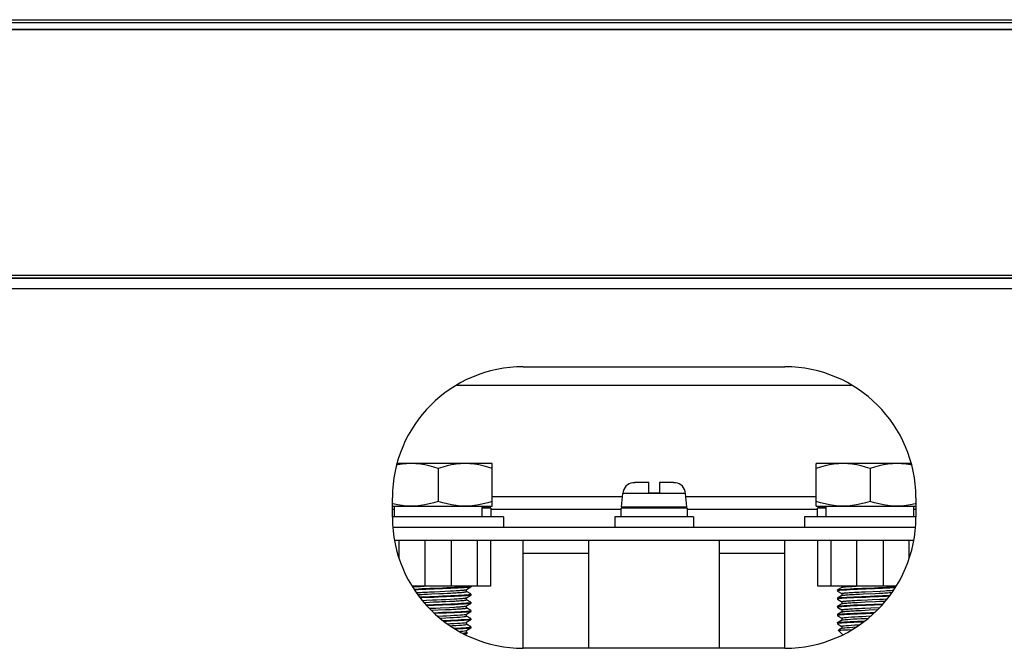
# Model space of a CAD drawing. Extents: x -4139 to -1089, y -1564 to 1941.
# Tile 140 of 160: x -3181 to -3031, y 1829 to 1925. Entities that reach past the tile are written whole.
import ezdxf

# ---------------------------------------------------------------- set-up
doc = ezdxf.new("R2010")
doc.units = 0
doc.header["$LTSCALE"] = 23.1
for name, color, linetype in [('BUS_BAR_CE5M_V_A_2_1_1_AM_', 7, 'CONTINUOUS'), ('BUS_BAR_CE5M_V_A_2_2_1_AM_', 7, 'CONTINUOUS'), ('BUS_BAR_CE5M_V_A_2_3_1_AM_', 7, 'CONTINUOUS'), ('E_INSULATOR_DJY-02C_2_1_AM', 7, 'CONTINUOUS'), ('HOLDER_SE5M_PCB_A_5_1_1_AM', 7, 'CONTINUOUS'), ('LDZHJ_SZCYZT_M6X14_3_1_AM_', 7, 'CONTINUOUS'), ('LSZHJ_SZCLJT_M10X20_1_1_AM', 7, 'CONTINUOUS'), ('SE5M_BOTTOM_A_3_1_1_AM_0', 7, 'CONTINUOUS'), ('SE5M_BOTTOM_COVER_A_4_1_1_', 7, 'CONTINUOUS'), ('SE5M_BOTTOM_COVER_A_4_3_1_', 7, 'CONTINUOUS')]:
    doc.layers.add(name, color=color, linetype=linetype)

msp = doc.modelspace()

# ---------------------------------------------------------------- linework, layer by layer
at = {"layer": 'BUS_BAR_CE5M_V_A_2_1_1_AM_', "color": 7}
for p, q in [((-3124.33, 1847.91), (-3044.45, 1847.91)), ((-3124.08, 1845.91), (-3044.7, 1845.91))]:
    msp.add_line(p, q, dxfattribs=at)
at = {"layer": 'BUS_BAR_CE5M_V_A_2_1_1_AM_', "color": 2}
for p, q in [((-3094.39, 1843.91), (-3104.39, 1843.91)), ((-3064.39, 1843.91), (-3074.39, 1843.91))]:
    msp.add_line(p, q, dxfattribs=at)
at = {"layer": 'BUS_BAR_CE5M_V_A_2_2_1_AM_', "color": 2}
for p, q in [((-3123.39, 1845.91), (-3123.39, 1843.18)), ((-3119.39, 1838.91), (-3119.39, 1845.91)), ((-3115.39, 1845.91), (-3115.39, 1838.91)), ((-3111.39, 1838.91), (-3111.39, 1845.91))]:
    msp.add_line(p, q, dxfattribs=at)
at = {"layer": 'BUS_BAR_CE5M_V_A_2_2_1_AM_', "color": 7}
for p, q in [((-3109.39, 1845.91), (-3109.39, 1838.91)), ((-3109.39, 1838.91), (-3121.41, 1838.91))]:
    msp.add_line(p, q, dxfattribs=at)
at = {"layer": 'BUS_BAR_CE5M_V_A_2_3_1_AM_', "color": 7}
for p, q in [((-3059.39, 1838.91), (-3059.39, 1845.91)), ((-3047.37, 1838.91), (-3059.39, 1838.91))]:
    msp.add_line(p, q, dxfattribs=at)
at = {"layer": 'BUS_BAR_CE5M_V_A_2_3_1_AM_', "color": 2}
for p, q in [((-3057.39, 1845.91), (-3057.39, 1838.91)), ((-3053.39, 1838.91), (-3053.39, 1845.91)), ((-3049.39, 1845.91), (-3049.39, 1838.91)), ((-3045.39, 1843.18), (-3045.39, 1845.91))]:
    msp.add_line(p, q, dxfattribs=at)
at = {"layer": 'E_INSULATOR_DJY-02C_2_1_AM', "color": 7}
for p, q in [((-3104.39, 1829.41), (-3104.39, 1845.91)), ((-3094.39, 1829.41), (-3094.39, 1845.91)), ((-3074.39, 1829.41), (-3074.39, 1845.91)), ((-3064.39, 1829.41), (-3064.39, 1845.91))]:
    msp.add_line(p, q, dxfattribs=at)
at = {"layer": 'HOLDER_SE5M_PCB_A_5_1_1_AM', "color": 7}
for p, q in [((-3114.59, 1869.61), (-3054.19, 1869.61)), ((-3124.09, 1850.61), (-3124.39, 1850.61)), ((-3089.41, 1850.61), (-3109.34, 1850.61)), ((-3059.41, 1850.61), (-3079.34, 1850.61)), ((-3044.39, 1850.61), (-3044.73, 1850.61))]:
    msp.add_line(p, q, dxfattribs=at)
at = {"layer": 'HOLDER_SE5M_PCB_A_5_1_1_AM', "color": 2}
for p, q in [((-3109.14, 1852.61), (-3089.23, 1852.61)), ((-3079.55, 1852.61), (-3059.64, 1852.61))]:
    msp.add_line(p, q, dxfattribs=at)
at = {"layer": 'LDZHJ_SZCYZT_M6X14_3_1_AM_', "color": 7}
for p, q in [((-3087.62, 1854.68), (-3087.63, 1854.69)), ((-3085.19, 1854.71), (-3087.29, 1854.71)), ((-3085.19, 1853.11), (-3085.19, 1854.71)), ((-3083.59, 1854.71), (-3083.59, 1853.11)), ((-3081.49, 1854.71), (-3083.59, 1854.71)), ((-3081.15, 1854.69), (-3081.16, 1854.68)), ((-3089.37, 1851.03), (-3089.19, 1853.06)), ((-3083.59, 1853.11), (-3085.19, 1853.11)), ((-3079.41, 1851.03), (-3079.59, 1853.06)), ((-3109.41, 1851.03), (-3109.42, 1851.11)), ((-3059.37, 1851.03), (-3059.36, 1851.11)), ((-3109.34, 1850.81), (-3110.73, 1850.81)), ((-3109.34, 1850.81), (-3109.34, 1849.51)), ((-3090.39, 1849.51), (-3090.39, 1847.91)), ((-3078.39, 1849.51), (-3090.39, 1849.51)), ((-3089.41, 1849.51), (-3089.41, 1850.81)), ((-3079.34, 1850.81), (-3089.41, 1850.81)), ((-3079.34, 1850.81), (-3079.34, 1849.51)), ((-3078.39, 1849.51), (-3078.39, 1847.91)), ((-3059.41, 1849.51), (-3059.41, 1850.81)), ((-3058.09, 1850.81), (-3059.41, 1850.81))]:
    msp.add_line(p, q, dxfattribs=at)
at = {"layer": 'LDZHJ_SZCYZT_M6X14_3_1_AM_', "color": 2}
for p, q in [((-3079.59, 1853.06), (-3089.19, 1853.06)), ((-3110.73, 1851.03), (-3109.41, 1851.03)), ((-3089.37, 1851.03), (-3079.41, 1851.03)), ((-3059.37, 1851.03), (-3058.09, 1851.03))]:
    msp.add_line(p, q, dxfattribs=at)
at = {"layer": 'LDZHJ_SZCYZT_M6X14_3_1_AM_', "color": 7}
for points in [[(-3087.29, 1854.71), (-3087.35, 1854.71), (-3087.4, 1854.7), (-3087.46, 1854.7), (-3087.51, 1854.7), (-3087.57, 1854.69), (-3087.62, 1854.68)], [(-3081.16, 1854.68), (-3081.21, 1854.69), (-3081.27, 1854.7), (-3081.32, 1854.7), (-3081.38, 1854.7), (-3081.43, 1854.71), (-3081.49, 1854.71)]]:
    msp.add_lwpolyline(points, dxfattribs=at)
for centre, radius, start, end in [((-3087.4, 1852.91), 1.8, 97.5072, 175), ((-3081.38, 1852.91), 1.8, 5, 82.4928), ((-3109.61, 1851.01), 0.2, 285, 360), ((-3089.17, 1851.01), 0.2, 180, 255), ((-3079.61, 1851.01), 0.2, 285, 360), ((-3059.17, 1851.01), 0.2, 180, 255)]:
    msp.add_arc(centre, radius, start, end, dxfattribs=at)
at = {"layer": 'LSZHJ_SZCLJT_M10X20_1_1_AM', "color": 7}
for p, q in [((-3109.14, 1857.61), (-3123.7, 1857.61)), ((-3109.14, 1851.11), (-3109.14, 1857.61)), ((-3059.64, 1851.11), (-3059.64, 1857.61)), ((-3045.08, 1857.61), (-3059.64, 1857.61)), ((-3117.39, 1856.87), (-3117.39, 1851.84)), ((-3051.39, 1856.87), (-3051.39, 1851.84)), ((-3124.39, 1851.11), (-3109.14, 1851.11)), ((-3124.09, 1849.51), (-3124.09, 1851.11)), ((-3110.73, 1851.11), (-3110.73, 1849.51)), ((-3059.64, 1851.11), (-3044.39, 1851.11)), ((-3058.09, 1849.51), (-3058.09, 1851.11)), ((-3044.73, 1851.11), (-3044.73, 1849.51)), ((-3107.39, 1849.51), (-3124.39, 1849.51)), ((-3107.39, 1849.51), (-3107.39, 1847.91)), ((-3061.39, 1849.51), (-3061.39, 1847.91)), ((-3044.39, 1849.51), (-3061.39, 1849.51)), ((-3120.74, 1837.9), (-3120.59, 1837.91)), ((-3120.59, 1837.91), (-3120.38, 1837.93)), ((-3120.38, 1837.93), (-3120.09, 1837.95)), ((-3120.09, 1837.95), (-3119.77, 1837.96)), ((-3119.88, 1838.89), (-3119.53, 1838.91)), ((-3119.77, 1837.96), (-3119.43, 1837.98)), ((-3119.43, 1837.98), (-3119.08, 1838)), ((-3119.08, 1838), (-3118.71, 1838.02)), ((-3119.02, 1837.68), (-3118.43, 1837.71)), ((-3116.6, 1837.8), (-3116, 1837.83)), ((-3116.39, 1838.13), (-3115.56, 1838.17)), ((-3115.56, 1838.17), (-3115.04, 1838.19)), ((-3115.04, 1838.19), (-3114.72, 1838.21)), ((-3114.72, 1838.21), (-3114.43, 1838.23)), ((-3114.43, 1838.23), (-3114.15, 1838.25)), ((-3114.15, 1838.25), (-3113.97, 1838.26)), ((-3113.97, 1838.26), (-3113.8, 1838.28)), ((-3113.8, 1838.28), (-3113.69, 1838.28)), ((-3113.69, 1838.28), (-3113.59, 1838.29)), ((-3113.59, 1838.29), (-3113.5, 1838.3)), ((-3113.08, 1838.38), (-3112.4, 1838.77)), ((-3113.08, 1837.13), (-3112.4, 1837.52)), ((-3113.07, 1838.07), (-3113.07, 1838.38)), ((-3112.43, 1837.71), (-3113.07, 1838.08)), ((-3112.4, 1838.77), (-3112.43, 1838.76)), ((-3112.4, 1837.7), (-3112.43, 1837.71)), ((-3112.4, 1837.52), (-3112.43, 1837.51)), ((-3112.39, 1838.78), (-3112.4, 1838.77)), ((-3112.39, 1837.68), (-3112.4, 1837.7)), ((-3112.39, 1837.53), (-3112.4, 1837.52)), ((-3112.39, 1838.91), (-3112.39, 1838.78)), ((-3112.39, 1837.68), (-3112.39, 1837.53)), ((-3056.39, 1838.31), (-3056.38, 1838.32)), ((-3056.39, 1838.31), (-3056.39, 1838.16)), ((-3056.39, 1838.16), (-3056.38, 1838.14)), ((-3055.7, 1838.71), (-3056.38, 1838.32)), ((-3056.38, 1838.32), (-3056.35, 1838.33)), ((-3056.38, 1838.15), (-3055.72, 1837.76)), ((-3055.7, 1837.46), (-3056.38, 1837.07)), ((-3055.71, 1838.91), (-3055.71, 1838.7)), ((-3055.71, 1837.77), (-3055.71, 1837.45)), ((-3055.21, 1837.87), (-3055.11, 1837.87)), ((-3055.11, 1837.87), (-3055.01, 1837.88)), ((-3055.01, 1837.88), (-3054.9, 1837.89)), ((-3054.9, 1837.89), (-3054.78, 1837.9)), ((-3054.78, 1837.9), (-3054.59, 1837.91)), ((-3054.59, 1837.91), (-3054.38, 1837.93)), ((-3054.38, 1837.93), (-3054.09, 1837.95)), ((-3054.09, 1837.95), (-3053.77, 1837.96)), ((-3053.88, 1838.89), (-3053.53, 1838.91)), ((-3053.77, 1837.96), (-3053.43, 1837.98)), ((-3053.43, 1837.98), (-3053.08, 1838)), ((-3053.08, 1838), (-3052.71, 1838.02)), ((-3053.02, 1837.68), (-3052.43, 1837.71)), ((-3052.71, 1838.02), (-3052.14, 1838.05)), ((-3052.43, 1837.71), (-3050.6, 1837.8)), ((-3052.14, 1838.05), (-3049.83, 1838.15)), ((-3050.6, 1837.8), (-3050, 1837.83)), ((-3049.83, 1838.15), (-3049.13, 1838.19)), ((-3049.13, 1838.19), (-3048.8, 1838.21)), ((-3048.8, 1838.21), (-3048.5, 1838.23)), ((-3048.5, 1838.23), (-3048.22, 1838.24)), ((-3048.22, 1838.24), (-3048.03, 1838.26)), ((-3048.03, 1838.26), (-3047.85, 1838.27)), ((-3047.85, 1838.27), (-3047.77, 1838.28)), ((-3119.84, 1836.71), (-3119.53, 1836.73)), ((-3119.58, 1836.41), (-3119.31, 1836.42)), ((-3119.53, 1836.73), (-3119.18, 1836.75)), ((-3119.31, 1836.42), (-3118.73, 1836.45)), ((-3119.18, 1836.75), (-3118.25, 1836.79)), ((-3118.73, 1836.45), (-3118.13, 1836.48)), ((-3118.25, 1836.79), (-3117.67, 1836.82)), ((-3116.27, 1836.56), (-3115.68, 1836.59)), ((-3116.21, 1836.88), (-3115.57, 1836.92)), ((-3115.68, 1836.59), (-3115.13, 1836.62)), ((-3115.57, 1836.92), (-3114.97, 1836.95)), ((-3114.97, 1836.95), (-3114.51, 1836.98)), ((-3114.51, 1836.98), (-3114.23, 1836.99)), ((-3114.23, 1836.99), (-3114.03, 1837.01)), ((-3114.03, 1837.01), (-3113.91, 1837.02)), ((-3113.91, 1837.02), (-3113.8, 1837.02)), ((-3113.8, 1837.02), (-3113.69, 1837.03)), ((-3113.69, 1837.03), (-3113.6, 1837.04)), ((-3113.08, 1835.88), (-3112.4, 1836.27)), ((-3113.07, 1836.82), (-3113.07, 1837.13)), ((-3112.4, 1836.45), (-3113.06, 1836.83)), ((-3112.4, 1836.27), (-3112.43, 1836.26)), ((-3112.39, 1836.43), (-3112.4, 1836.45)), ((-3112.39, 1836.28), (-3112.4, 1836.27)), ((-3112.39, 1836.43), (-3112.39, 1836.28)), ((-3056.39, 1837.06), (-3056.38, 1837.07)), ((-3056.39, 1837.06), (-3056.39, 1836.91)), ((-3056.39, 1836.91), (-3056.38, 1836.89)), ((-3056.38, 1837.07), (-3056.35, 1837.08)), ((-3056.38, 1836.89), (-3055.72, 1836.51)), ((-3055.7, 1836.21), (-3056.38, 1835.82)), ((-3055.71, 1836.52), (-3055.71, 1836.2)), ((-3055.26, 1836.61), (-3055.17, 1836.62)), ((-3055.17, 1836.62), (-3055.07, 1836.63)), ((-3055.07, 1836.63), (-3054.96, 1836.64)), ((-3054.96, 1836.64), (-3054.79, 1836.65)), ((-3054.79, 1836.65), (-3054.6, 1836.66)), ((-3054.6, 1836.66), (-3054.39, 1836.68)), ((-3054.39, 1836.68), (-3054.17, 1836.69)), ((-3054.17, 1836.69), (-3053.94, 1836.71)), ((-3053.94, 1836.71), (-3053.7, 1836.72)), ((-3053.7, 1836.72), (-3053.36, 1836.74)), ((-3053.36, 1836.74), (-3052.73, 1836.77)), ((-3053.31, 1836.42), (-3052.73, 1836.45)), ((-3052.73, 1836.77), (-3051.77, 1836.81)), ((-3052.73, 1836.45), (-3052.13, 1836.48)), ((-3052.13, 1836.48), (-3050.57, 1836.55)), ((-3051.77, 1836.81), (-3051.08, 1836.84)), ((-3051.08, 1836.84), (-3049.93, 1836.9)), ((-3050.57, 1836.55), (-3049.97, 1836.58)), ((-3049.97, 1836.58), (-3049.4, 1836.61)), ((-3049.93, 1836.9), (-3049.31, 1836.93)), ((-3049.4, 1836.61), (-3049.01, 1836.63)), ((-3049.31, 1836.93), (-3048.74, 1836.96)), ((-3118.77, 1835.52), (-3118.36, 1835.54)), ((-3118.47, 1835.21), (-3116.29, 1835.31)), ((-3118.36, 1835.54), (-3117.78, 1835.56)), ((-3116.75, 1834.75), (-3117.94, 1834.7)), ((-3117.78, 1835.56), (-3117.09, 1835.59)), ((-3117.09, 1835.59), (-3115.67, 1835.66)), ((-3116.29, 1835.31), (-3115.7, 1835.34)), ((-3115.67, 1835.66), (-3114.9, 1835.7)), ((-3114.9, 1835.7), (-3114.59, 1835.72)), ((-3114.59, 1835.72), (-3114.37, 1835.73)), ((-3114.37, 1835.73), (-3114.17, 1835.75)), ((-3114.17, 1835.75), (-3113.98, 1835.76)), ((-3113.98, 1835.76), (-3113.86, 1835.77)), ((-3113.86, 1835.77), (-3113.76, 1835.78)), ((-3113.76, 1835.78), (-3113.65, 1835.79)), ((-3113.65, 1835.79), (-3113.56, 1835.8)), ((-3113.56, 1835.8), (-3113.47, 1835.81)), ((-3113.08, 1834.63), (-3113.07, 1834.63)), ((-3113.07, 1835.57), (-3113.07, 1835.88)), ((-3112.4, 1835.19), (-3113.07, 1835.58)), ((-3113.07, 1834.63), (-3112.4, 1835.02)), ((-3113.07, 1834.32), (-3113.07, 1834.64)), ((-3112.4, 1835.02), (-3112.43, 1835.01)), ((-3112.39, 1835.18), (-3112.4, 1835.2)), ((-3112.39, 1835.03), (-3112.4, 1835.02)), ((-3112.39, 1835.18), (-3112.39, 1835.03)), ((-3056.39, 1835.81), (-3056.38, 1835.82)), ((-3056.39, 1835.81), (-3056.39, 1835.66)), ((-3056.39, 1835.66), (-3056.38, 1835.64)), ((-3056.39, 1834.56), (-3056.38, 1834.57)), ((-3056.39, 1834.56), (-3056.39, 1834.41)), ((-3056.38, 1835.82), (-3056.35, 1835.83)), ((-3056.38, 1835.65), (-3056.33, 1835.62)), ((-3055.7, 1834.96), (-3056.38, 1834.57)), ((-3056.38, 1834.57), (-3056.35, 1834.58)), ((-3056.33, 1835.62), (-3055.71, 1835.26)), ((-3055.71, 1835.27), (-3055.71, 1834.95)), ((-3055.26, 1835.36), (-3055.17, 1835.37)), ((-3055.17, 1835.37), (-3055.07, 1835.38)), ((-3055.07, 1835.38), (-3054.97, 1835.39)), ((-3054.97, 1835.39), (-3054.85, 1835.4)), ((-3054.85, 1835.4), (-3054.73, 1835.4)), ((-3054.73, 1835.4), (-3054.54, 1835.42)), ((-3054.54, 1835.42), (-3054.33, 1835.43)), ((-3054.33, 1835.43), (-3054.11, 1835.44)), ((-3054.11, 1835.44), (-3053.79, 1835.46)), ((-3053.79, 1835.46), (-3053.37, 1835.49)), ((-3053.37, 1835.49), (-3053.01, 1835.5)), ((-3053.29, 1835.17), (-3052.72, 1835.2)), ((-3053.01, 1835.5), (-3052.64, 1835.52)), ((-3052.72, 1835.2), (-3052.12, 1835.23)), ((-3052.64, 1835.52), (-3052.17, 1835.54)), ((-3052.17, 1835.54), (-3051.29, 1835.58)), ((-3051.29, 1835.58), (-3049.88, 1835.65)), ((-3117.16, 1834.02), (-3116.24, 1834.06)), ((-3113.08, 1833.38), (-3113.07, 1833.38)), ((-3113.07, 1833.38), (-3112.4, 1833.77)), ((-3113.07, 1833.07), (-3113.07, 1833.39)), ((-3112.4, 1833.95), (-3113.06, 1834.33)), ((-3112.4, 1832.7), (-3113.06, 1833.08)), ((-3112.4, 1833.77), (-3112.43, 1833.76)), ((-3112.39, 1833.93), (-3112.4, 1833.95)), ((-3112.39, 1833.78), (-3112.4, 1833.77)), ((-3112.39, 1833.93), (-3112.39, 1833.78)), ((-3056.39, 1834.41), (-3056.38, 1834.39)), ((-3056.39, 1833.31), (-3056.38, 1833.32)), ((-3056.39, 1833.31), (-3056.39, 1833.16)), ((-3056.39, 1833.16), (-3056.38, 1833.14)), ((-3056.38, 1834.39), (-3055.72, 1834.01)), ((-3055.7, 1833.71), (-3056.38, 1833.32)), ((-3056.38, 1833.32), (-3056.35, 1833.33)), ((-3056.38, 1833.14), (-3055.72, 1832.76)), ((-3055.71, 1834.02), (-3055.71, 1833.7)), ((-3055.7, 1833.71), (-3055.61, 1833.74)), ((-3051.97, 1834.3), (-3051.25, 1834.34)), ((-3113.23, 1831.47), (-3112.94, 1831.75)), ((-3113.08, 1832.13), (-3112.4, 1832.52)), ((-3113.07, 1831.82), (-3113.07, 1832.13)), ((-3112.95, 1831.76), (-3113.06, 1831.83)), ((-3112.98, 1831.74), (-3112.94, 1831.75)), ((-3112.57, 1832.63), (-3112.43, 1832.66)), ((-3112.43, 1832.66), (-3112.39, 1832.68)), ((-3112.39, 1832.68), (-3112.4, 1832.7)), ((-3112.39, 1832.53), (-3112.4, 1832.52)), ((-3112.39, 1832.68), (-3112.39, 1832.53)), ((-3055.7, 1832.46), (-3056.23, 1832.16)), ((-3056.23, 1832.15), (-3056.23, 1832.16)), ((-3055.55, 1831.47), (-3056.23, 1832.15)), ((-3055.71, 1832.77), (-3055.71, 1832.45)), ((-3055.7, 1832.46), (-3055.64, 1832.49)), ((-3054.71, 1832.25), (-3054.07, 1832.28)), ((-3054, 1832.63), (-3053.46, 1832.66))]:
    msp.add_line(p, q, dxfattribs=at)
for points in [[(-3121.51, 1857.61), (-3122.22, 1857.58), (-3122.92, 1857.52), (-3123.6, 1857.41), (-3123.76, 1857.38)], [(-3117.39, 1856.87), (-3118.08, 1857.09), (-3118.76, 1857.27), (-3119.43, 1857.41), (-3120.11, 1857.52), (-3120.81, 1857.58), (-3121.51, 1857.61)], [(-3113.26, 1857.61), (-3113.97, 1857.58), (-3114.67, 1857.52), (-3115.35, 1857.41), (-3116.02, 1857.27), (-3116.7, 1857.09), (-3117.39, 1856.87)], [(-3109.14, 1856.87), (-3109.83, 1857.09), (-3110.51, 1857.27), (-3111.18, 1857.41), (-3111.86, 1857.52), (-3112.56, 1857.58), (-3113.26, 1857.61)], [(-3055.51, 1857.61), (-3056.22, 1857.58), (-3056.92, 1857.52), (-3057.6, 1857.41), (-3058.27, 1857.27), (-3058.95, 1857.09), (-3059.64, 1856.87)], [(-3051.39, 1856.87), (-3052.08, 1857.09), (-3052.76, 1857.27), (-3053.43, 1857.41), (-3054.11, 1857.52), (-3054.81, 1857.58), (-3055.51, 1857.61)], [(-3047.26, 1857.61), (-3047.97, 1857.58), (-3048.67, 1857.52), (-3049.35, 1857.41), (-3050.02, 1857.27), (-3050.7, 1857.09), (-3051.39, 1856.87)], [(-3045.02, 1857.38), (-3045.18, 1857.41), (-3045.86, 1857.52), (-3046.56, 1857.58), (-3047.26, 1857.61)], [(-3121.51, 1851.11), (-3122.22, 1851.13), (-3122.91, 1851.2), (-3123.59, 1851.3), (-3124.27, 1851.45), (-3124.39, 1851.48)], [(-3117.39, 1851.84), (-3118.08, 1851.63), (-3118.76, 1851.45), (-3119.44, 1851.3), (-3120.12, 1851.2), (-3120.81, 1851.13), (-3121.51, 1851.11)], [(-3113.26, 1851.11), (-3113.97, 1851.13), (-3114.66, 1851.2), (-3115.34, 1851.3), (-3116.02, 1851.45), (-3116.7, 1851.63), (-3117.39, 1851.84)], [(-3109.14, 1851.84), (-3109.83, 1851.63), (-3110.51, 1851.45), (-3111.19, 1851.3), (-3111.87, 1851.2), (-3112.56, 1851.13), (-3113.26, 1851.11)], [(-3055.51, 1851.11), (-3056.22, 1851.13), (-3056.91, 1851.2), (-3057.59, 1851.3), (-3058.27, 1851.45), (-3058.95, 1851.63), (-3059.64, 1851.84)], [(-3051.39, 1851.84), (-3052.08, 1851.63), (-3052.76, 1851.45), (-3053.44, 1851.3), (-3054.12, 1851.2), (-3054.81, 1851.13), (-3055.51, 1851.11)], [(-3047.26, 1851.11), (-3047.97, 1851.13), (-3048.66, 1851.2), (-3049.34, 1851.3), (-3050.02, 1851.45), (-3050.7, 1851.63), (-3051.39, 1851.84)], [(-3044.39, 1851.48), (-3044.51, 1851.45), (-3045.19, 1851.3), (-3045.87, 1851.2), (-3046.56, 1851.13), (-3047.26, 1851.11)], [(-3121.33, 1838.78), (-3121.26, 1838.79), (-3121.12, 1838.8), (-3120.95, 1838.82), (-3120.77, 1838.83), (-3120.57, 1838.85), (-3120.35, 1838.86), (-3120.12, 1838.87), (-3119.88, 1838.89)], [(-3121.12, 1838.45), (-3120.92, 1838.46), (-3120.42, 1838.49), (-3119.88, 1838.52), (-3119.29, 1838.54), (-3118.67, 1838.57), (-3118.03, 1838.59)], [(-3118.03, 1838.44), (-3118.67, 1838.42), (-3119.29, 1838.39), (-3119.87, 1838.37), (-3120.42, 1838.34), (-3120.92, 1838.31), (-3121.03, 1838.31)], [(-3120.53, 1837.6), (-3120.31, 1837.61), (-3120.08, 1837.63), (-3119.83, 1837.64), (-3119.57, 1837.66), (-3119.3, 1837.67), (-3119.02, 1837.68)], [(-3118.71, 1838.02), (-3118.14, 1838.05), (-3118.05, 1838.05), (-3117.95, 1838.05), (-3116.39, 1838.13)], [(-3118.43, 1837.71), (-3117.21, 1837.77), (-3116.6, 1837.8)], [(-3118.03, 1838.59), (-3116.73, 1838.65), (-3116.08, 1838.67), (-3115.47, 1838.7), (-3114.88, 1838.72), (-3114.34, 1838.75), (-3113.85, 1838.78), (-3113.42, 1838.8), (-3113.06, 1838.83), (-3112.77, 1838.85), (-3112.56, 1838.88)], [(-3112.43, 1838.76), (-3112.56, 1838.73), (-3112.78, 1838.7), (-3113.07, 1838.68), (-3113.44, 1838.65), (-3113.87, 1838.63), (-3114.36, 1838.6), (-3114.91, 1838.57), (-3115.49, 1838.55), (-3116.09, 1838.52), (-3116.73, 1838.5), (-3118.03, 1838.44)], [(-3118.03, 1837.34), (-3116.73, 1837.4), (-3116.08, 1837.42), (-3115.47, 1837.45), (-3114.88, 1837.47), (-3114.34, 1837.5), (-3113.85, 1837.53), (-3113.42, 1837.55), (-3113.06, 1837.58), (-3112.77, 1837.6), (-3112.56, 1837.63)], [(-3112.43, 1837.51), (-3112.56, 1837.48), (-3112.77, 1837.45), (-3113.06, 1837.43), (-3113.42, 1837.4), (-3113.85, 1837.38), (-3114.35, 1837.35), (-3114.9, 1837.32), (-3115.49, 1837.3), (-3116.11, 1837.27), (-3116.75, 1837.25)], [(-3116, 1837.83), (-3115.71, 1837.84), (-3115.44, 1837.85), (-3115.17, 1837.87), (-3114.91, 1837.88), (-3114.67, 1837.9), (-3114.44, 1837.91), (-3114.23, 1837.92), (-3114.03, 1837.94), (-3113.85, 1837.95), (-3113.68, 1837.97), (-3113.54, 1837.98), (-3113.41, 1837.99), (-3113.3, 1838.01), (-3113.21, 1838.02), (-3113.14, 1838.04), (-3113.1, 1838.05), (-3113.07, 1838.06), (-3113.07, 1838.07)], [(-3113.5, 1838.3), (-3113.46, 1838.31), (-3113.42, 1838.31), (-3113.38, 1838.32), (-3113.35, 1838.32), (-3113.31, 1838.32), (-3113.28, 1838.33), (-3113.25, 1838.33), (-3113.22, 1838.34), (-3113.2, 1838.34), (-3113.18, 1838.35), (-3113.16, 1838.35), (-3113.14, 1838.36), (-3113.12, 1838.36), (-3113.11, 1838.37), (-3113.1, 1838.37), (-3113.09, 1838.38), (-3113.08, 1838.38)], [(-3112.56, 1838.88), (-3112.43, 1838.91), (-3112.43, 1838.91)], [(-3112.56, 1837.63), (-3112.43, 1837.66), (-3112.39, 1837.68)], [(-3056.22, 1838.21), (-3056.35, 1838.18), (-3056.39, 1838.16)], [(-3056.35, 1838.33), (-3056.22, 1838.36), (-3056.01, 1838.39), (-3055.72, 1838.41), (-3055.35, 1838.44), (-3054.92, 1838.46), (-3054.42, 1838.49), (-3053.88, 1838.52), (-3053.29, 1838.54), (-3052.67, 1838.57), (-3052.03, 1838.59)], [(-3052.03, 1838.44), (-3052.67, 1838.42), (-3053.29, 1838.39), (-3053.87, 1838.37), (-3054.42, 1838.34), (-3054.92, 1838.31), (-3055.35, 1838.29), (-3055.71, 1838.26), (-3056.01, 1838.24), (-3056.22, 1838.21)], [(-3055.71, 1837.77), (-3055.71, 1837.77), (-3055.71, 1837.77), (-3055.71, 1837.78), (-3055.7, 1837.78), (-3055.69, 1837.79), (-3055.68, 1837.79), (-3055.67, 1837.8), (-3055.65, 1837.8), (-3055.63, 1837.81), (-3055.61, 1837.81), (-3055.59, 1837.81), (-3055.57, 1837.82), (-3055.54, 1837.82), (-3055.51, 1837.83), (-3055.48, 1837.83), (-3055.45, 1837.84), (-3055.41, 1837.84), (-3055.38, 1837.85), (-3055.34, 1837.85), (-3055.29, 1837.86), (-3055.25, 1837.86), (-3055.21, 1837.87)], [(-3055.7, 1838.71), (-3055.69, 1838.72), (-3055.65, 1838.73)], [(-3055.7, 1837.46), (-3055.68, 1837.47), (-3055.64, 1837.49)], [(-3055.65, 1838.73), (-3055.59, 1838.75), (-3055.5, 1838.76), (-3055.39, 1838.78), (-3055.26, 1838.79), (-3055.12, 1838.8), (-3054.95, 1838.82), (-3054.77, 1838.83), (-3054.57, 1838.85), (-3054.35, 1838.86), (-3054.12, 1838.87), (-3053.88, 1838.89)], [(-3055.64, 1837.49), (-3055.57, 1837.5), (-3055.48, 1837.51), (-3055.37, 1837.53), (-3055.24, 1837.54), (-3055.09, 1837.56), (-3054.92, 1837.57), (-3054.74, 1837.58), (-3054.53, 1837.6), (-3054.31, 1837.61), (-3054.08, 1837.63), (-3053.83, 1837.64), (-3053.57, 1837.66), (-3053.3, 1837.67), (-3053.02, 1837.68)], [(-3052.03, 1838.59), (-3050.73, 1838.65), (-3050.08, 1838.67), (-3049.47, 1838.7), (-3048.88, 1838.72), (-3048.34, 1838.75), (-3047.85, 1838.78), (-3047.44, 1838.8)], [(-3047.54, 1838.65), (-3047.87, 1838.63), (-3048.36, 1838.6), (-3048.91, 1838.57), (-3049.49, 1838.55), (-3050.09, 1838.52), (-3050.73, 1838.5), (-3052.03, 1838.44)], [(-3052.03, 1837.34), (-3050.73, 1837.4), (-3050.08, 1837.42), (-3049.47, 1837.45), (-3048.88, 1837.47), (-3048.34, 1837.5), (-3048.32, 1837.5)], [(-3050, 1837.83), (-3049.71, 1837.84), (-3049.44, 1837.85), (-3049.17, 1837.87), (-3048.91, 1837.88), (-3048.67, 1837.9), (-3048.44, 1837.91), (-3048.23, 1837.92), (-3048.03, 1837.94), (-3048.01, 1837.94)], [(-3120.26, 1837.25), (-3119.88, 1837.27), (-3119.29, 1837.29), (-3118.67, 1837.32), (-3118.03, 1837.34)], [(-3116.75, 1837.25), (-3118.05, 1837.19), (-3118.69, 1837.17), (-3119.3, 1837.14), (-3119.89, 1837.12), (-3120.15, 1837.1)], [(-3119.27, 1836.04), (-3118.69, 1836.07), (-3118.05, 1836.09), (-3117.4, 1836.12), (-3116.75, 1836.15), (-3116.11, 1836.17), (-3115.5, 1836.2), (-3114.92, 1836.22), (-3114.37, 1836.25), (-3113.88, 1836.28), (-3113.44, 1836.3), (-3113.07, 1836.33), (-3112.78, 1836.35), (-3112.56, 1836.38)], [(-3116.75, 1836), (-3118.05, 1835.94), (-3118.69, 1835.92), (-3119.14, 1835.9)], [(-3118.13, 1836.48), (-3117.51, 1836.51), (-3117.19, 1836.52), (-3116.88, 1836.53), (-3116.27, 1836.56)], [(-3117.67, 1836.82), (-3116.89, 1836.85), (-3116.21, 1836.88)], [(-3112.43, 1836.26), (-3112.56, 1836.23), (-3112.77, 1836.2), (-3113.06, 1836.18), (-3113.42, 1836.15), (-3113.85, 1836.13), (-3114.35, 1836.1), (-3114.9, 1836.07), (-3115.49, 1836.05), (-3116.11, 1836.02), (-3116.75, 1836)], [(-3115.13, 1836.62), (-3114.87, 1836.63), (-3114.63, 1836.65), (-3114.4, 1836.66), (-3114.19, 1836.68), (-3113.99, 1836.69), (-3113.81, 1836.71), (-3113.65, 1836.72), (-3113.5, 1836.73), (-3113.38, 1836.75), (-3113.27, 1836.76), (-3113.19, 1836.78), (-3113.13, 1836.79), (-3113.09, 1836.8), (-3113.07, 1836.82), (-3113.07, 1836.82)], [(-3113.6, 1837.04), (-3113.55, 1837.05), (-3113.51, 1837.05), (-3113.47, 1837.06), (-3113.43, 1837.06), (-3113.39, 1837.07), (-3113.35, 1837.07), (-3113.32, 1837.08), (-3113.29, 1837.08), (-3113.26, 1837.08), (-3113.23, 1837.09), (-3113.2, 1837.09), (-3113.18, 1837.1), (-3113.16, 1837.1), (-3113.14, 1837.11), (-3113.12, 1837.11), (-3113.11, 1837.12), (-3113.1, 1837.12), (-3113.09, 1837.12), (-3113.08, 1837.13)], [(-3112.56, 1836.38), (-3112.43, 1836.41), (-3112.39, 1836.43)], [(-3056.22, 1836.96), (-3056.35, 1836.93), (-3056.39, 1836.91)], [(-3056.35, 1837.08), (-3056.22, 1837.11), (-3056.01, 1837.14), (-3055.72, 1837.16), (-3055.35, 1837.19), (-3054.92, 1837.21), (-3054.42, 1837.24), (-3053.88, 1837.27), (-3053.29, 1837.29), (-3052.67, 1837.32), (-3052.03, 1837.34)], [(-3056.35, 1835.83), (-3056.22, 1835.86), (-3056.01, 1835.89), (-3055.72, 1835.91), (-3055.35, 1835.94), (-3054.92, 1835.96), (-3054.42, 1835.99), (-3053.87, 1836.02), (-3053.29, 1836.04), (-3052.69, 1836.07), (-3052.05, 1836.09), (-3050.75, 1836.15)], [(-3050.75, 1837.25), (-3052.05, 1837.19), (-3052.69, 1837.17), (-3053.3, 1837.14), (-3053.89, 1837.12), (-3054.43, 1837.09), (-3054.93, 1837.06), (-3055.36, 1837.04), (-3055.72, 1837.01), (-3056.01, 1836.99), (-3056.22, 1836.96)], [(-3050.75, 1836), (-3052.05, 1835.94), (-3052.69, 1835.92), (-3053.31, 1835.89), (-3053.89, 1835.87), (-3054.43, 1835.84), (-3054.93, 1835.81), (-3055.36, 1835.79), (-3055.72, 1835.76), (-3056.01, 1835.74), (-3056.22, 1835.71)], [(-3055.71, 1836.52), (-3055.71, 1836.52), (-3055.71, 1836.52), (-3055.71, 1836.53), (-3055.7, 1836.53), (-3055.69, 1836.54), (-3055.68, 1836.54), (-3055.67, 1836.55), (-3055.65, 1836.55), (-3055.63, 1836.56), (-3055.61, 1836.56), (-3055.59, 1836.57), (-3055.57, 1836.57), (-3055.54, 1836.57), (-3055.51, 1836.58), (-3055.48, 1836.58), (-3055.45, 1836.59), (-3055.42, 1836.59), (-3055.38, 1836.6), (-3055.34, 1836.6), (-3055.3, 1836.61), (-3055.26, 1836.61)], [(-3055.7, 1836.21), (-3055.69, 1836.22), (-3055.64, 1836.23)], [(-3055.64, 1836.23), (-3055.58, 1836.25), (-3055.49, 1836.26), (-3055.38, 1836.28), (-3055.26, 1836.29), (-3055.11, 1836.31), (-3054.94, 1836.32), (-3054.76, 1836.33), (-3054.55, 1836.35), (-3054.33, 1836.36), (-3054.09, 1836.38), (-3053.84, 1836.39), (-3053.58, 1836.41), (-3053.31, 1836.42)], [(-3048.44, 1837.35), (-3048.9, 1837.32), (-3049.49, 1837.3), (-3050.11, 1837.27), (-3050.75, 1837.25)], [(-3050.75, 1836.15), (-3050.11, 1836.17), (-3049.38, 1836.2)], [(-3049.51, 1836.05), (-3050.11, 1836.02), (-3050.75, 1836)], [(-3118.09, 1834.84), (-3117.4, 1834.87), (-3116.76, 1834.9), (-3116.12, 1834.92), (-3115.5, 1834.95), (-3114.92, 1834.97), (-3114.37, 1835), (-3113.88, 1835.03), (-3113.44, 1835.05), (-3113.07, 1835.08), (-3112.78, 1835.1), (-3112.56, 1835.13)], [(-3117.51, 1834.32), (-3117.34, 1834.33), (-3116.71, 1834.36), (-3116.1, 1834.39), (-3115.52, 1834.42), (-3114.97, 1834.45), (-3114.48, 1834.48), (-3114.04, 1834.51), (-3113.68, 1834.54), (-3113.4, 1834.56), (-3113.2, 1834.59), (-3113.09, 1834.62), (-3113.08, 1834.63)], [(-3112.43, 1835.01), (-3112.56, 1834.98), (-3112.77, 1834.95), (-3113.06, 1834.93), (-3113.42, 1834.9), (-3113.85, 1834.88), (-3114.35, 1834.85), (-3114.89, 1834.82), (-3115.49, 1834.8), (-3116.11, 1834.77), (-3116.75, 1834.75)], [(-3115.7, 1835.34), (-3115.42, 1835.35), (-3115.16, 1835.37), (-3114.9, 1835.38), (-3114.66, 1835.4), (-3114.43, 1835.41), (-3114.22, 1835.43), (-3114.02, 1835.44), (-3113.84, 1835.45), (-3113.67, 1835.47), (-3113.52, 1835.48), (-3113.4, 1835.5), (-3113.29, 1835.51), (-3113.2, 1835.52), (-3113.13, 1835.54), (-3113.09, 1835.55), (-3113.07, 1835.57), (-3113.07, 1835.57)], [(-3113.47, 1835.81), (-3113.43, 1835.81), (-3113.39, 1835.82), (-3113.36, 1835.82), (-3113.32, 1835.82), (-3113.29, 1835.83), (-3113.26, 1835.83), (-3113.23, 1835.84), (-3113.21, 1835.84), (-3113.18, 1835.85), (-3113.16, 1835.85), (-3113.14, 1835.86), (-3113.12, 1835.86), (-3113.11, 1835.86), (-3113.1, 1835.87), (-3113.09, 1835.87), (-3113.08, 1835.88)], [(-3112.56, 1835.13), (-3112.43, 1835.16), (-3112.39, 1835.18)], [(-3056.22, 1835.71), (-3056.35, 1835.68), (-3056.39, 1835.66)], [(-3056.22, 1834.46), (-3056.35, 1834.43), (-3056.39, 1834.41)], [(-3056.35, 1834.58), (-3056.22, 1834.61), (-3056.01, 1834.64), (-3055.72, 1834.66), (-3055.36, 1834.69), (-3054.92, 1834.71), (-3054.43, 1834.74), (-3053.88, 1834.77), (-3053.3, 1834.79), (-3052.69, 1834.82), (-3052.05, 1834.84), (-3050.63, 1834.9)], [(-3050.8, 1834.74), (-3052.05, 1834.69), (-3052.69, 1834.67), (-3053.31, 1834.64), (-3053.89, 1834.62), (-3054.44, 1834.59), (-3054.93, 1834.56), (-3055.36, 1834.54), (-3055.72, 1834.51), (-3056.01, 1834.49), (-3056.22, 1834.46)], [(-3055.71, 1835.27), (-3055.71, 1835.27), (-3055.71, 1835.27), (-3055.71, 1835.28), (-3055.7, 1835.28), (-3055.69, 1835.29), (-3055.68, 1835.29), (-3055.67, 1835.3), (-3055.65, 1835.3), (-3055.64, 1835.31), (-3055.62, 1835.31), (-3055.6, 1835.31), (-3055.57, 1835.32), (-3055.55, 1835.32), (-3055.52, 1835.33), (-3055.49, 1835.33), (-3055.46, 1835.34), (-3055.42, 1835.34), (-3055.39, 1835.35), (-3055.35, 1835.35), (-3055.31, 1835.35), (-3055.26, 1835.36)], [(-3055.7, 1834.96), (-3055.68, 1834.97), (-3055.63, 1834.99)], [(-3055.63, 1834.99), (-3055.56, 1835), (-3055.48, 1835.01), (-3055.37, 1835.03), (-3055.24, 1835.04), (-3055.09, 1835.06), (-3054.92, 1835.07), (-3054.73, 1835.09), (-3054.53, 1835.1), (-3054.31, 1835.11), (-3054.07, 1835.13), (-3053.82, 1835.14), (-3053.56, 1835.16), (-3053.29, 1835.17)], [(-3052.12, 1835.23), (-3051.51, 1835.26), (-3050.2, 1835.32)], [(-3116.69, 1833.65), (-3116.12, 1833.67), (-3115.51, 1833.7), (-3114.92, 1833.72), (-3114.37, 1833.75), (-3113.88, 1833.78), (-3113.44, 1833.8), (-3113.07, 1833.83), (-3112.78, 1833.85), (-3112.56, 1833.88)], [(-3112.43, 1833.76), (-3112.56, 1833.73), (-3112.77, 1833.7), (-3113.06, 1833.68), (-3113.42, 1833.65), (-3113.84, 1833.63), (-3114.33, 1833.6), (-3114.87, 1833.58), (-3115.46, 1833.55), (-3116.08, 1833.52), (-3116.51, 1833.51)], [(-3116.24, 1834.06), (-3115.64, 1834.09), (-3115.07, 1834.12), (-3114.56, 1834.15), (-3114.11, 1834.18), (-3113.73, 1834.21), (-3113.43, 1834.24), (-3113.22, 1834.27), (-3113.09, 1834.3), (-3113.07, 1834.32)], [(-3116.02, 1833.14), (-3115.49, 1833.17), (-3114.95, 1833.2), (-3114.45, 1833.23), (-3114.02, 1833.26), (-3113.66, 1833.29), (-3113.39, 1833.32), (-3113.19, 1833.34), (-3113.09, 1833.37), (-3113.08, 1833.38)], [(-3115.6, 1832.85), (-3115.22, 1832.87), (-3114.7, 1832.89), (-3114.24, 1832.92), (-3113.84, 1832.95), (-3113.52, 1832.98), (-3113.28, 1833.01), (-3113.13, 1833.04), (-3113.07, 1833.07), (-3113.07, 1833.07)], [(-3112.56, 1833.88), (-3112.43, 1833.91), (-3112.39, 1833.93)], [(-3056.22, 1833.21), (-3056.35, 1833.18), (-3056.39, 1833.16)], [(-3056.35, 1833.33), (-3056.22, 1833.36), (-3056.01, 1833.39), (-3055.72, 1833.41), (-3055.36, 1833.44), (-3054.93, 1833.46), (-3054.43, 1833.49), (-3053.88, 1833.52), (-3053.3, 1833.54), (-3052.69, 1833.57), (-3052.16, 1833.59)], [(-3052.36, 1833.43), (-3052.66, 1833.42), (-3053.28, 1833.39), (-3053.87, 1833.37), (-3054.42, 1833.34), (-3054.91, 1833.31), (-3055.34, 1833.29), (-3055.71, 1833.26), (-3056, 1833.24), (-3056.22, 1833.21)], [(-3055.71, 1834.02), (-3055.68, 1834.04), (-3055.56, 1834.07), (-3055.35, 1834.1), (-3055.05, 1834.13), (-3054.68, 1834.16), (-3054.24, 1834.19), (-3053.73, 1834.22), (-3053.18, 1834.24), (-3052.59, 1834.27), (-3051.97, 1834.3)], [(-3055.71, 1832.77), (-3055.68, 1832.79), (-3055.55, 1832.82), (-3055.33, 1832.85), (-3055.04, 1832.88), (-3054.66, 1832.91), (-3054.22, 1832.94), (-3053.71, 1832.97), (-3053.15, 1833), (-3052.96, 1833.01)], [(-3055.61, 1833.74), (-3055.43, 1833.77), (-3055.17, 1833.8), (-3054.81, 1833.83), (-3054.39, 1833.86), (-3053.9, 1833.89), (-3053.35, 1833.92), (-3052.76, 1833.95), (-3052.14, 1833.98), (-3051.64, 1834)], [(-3115.01, 1832.47), (-3114.45, 1832.5), (-3113.93, 1832.52), (-3113.48, 1832.55), (-3113.1, 1832.58), (-3112.79, 1832.6), (-3112.57, 1832.63)], [(-3112.4, 1832.52), (-3112.44, 1832.5), (-3112.59, 1832.48), (-3112.83, 1832.45), (-3113.17, 1832.42), (-3113.59, 1832.39), (-3114.08, 1832.36), (-3114.65, 1832.34), (-3114.79, 1832.33)], [(-3114.21, 1831.99), (-3114.01, 1832.01), (-3113.65, 1832.04), (-3113.38, 1832.07), (-3113.18, 1832.1), (-3113.08, 1832.13)], [(-3113.71, 1831.71), (-3113.64, 1831.72), (-3113.36, 1831.75), (-3113.17, 1831.78), (-3113.08, 1831.81), (-3113.07, 1831.82)], [(-3113.65, 1831.68), (-3113.62, 1831.69), (-3113.32, 1831.7), (-3113.11, 1831.72), (-3112.98, 1831.74)], [(-3112.94, 1831.75), (-3112.94, 1831.76), (-3112.95, 1831.76)], [(-3056.23, 1832.16), (-3056.2, 1832.17), (-3056.08, 1832.18), (-3055.87, 1832.2), (-3055.56, 1832.22), (-3055.18, 1832.24), (-3054.71, 1832.25)], [(-3055.64, 1832.49), (-3055.47, 1832.52), (-3055.22, 1832.54), (-3054.89, 1832.57), (-3054.48, 1832.6), (-3054, 1832.63)]]:
    msp.add_lwpolyline(points, dxfattribs=at)
at = {"layer": 'SE5M_BOTTOM_A_3_1_1_AM_0', "color": 2}
for p, q in [((-3307.89, 1886.01), (-2762.89, 1886.01)), ((-2762.14, 1884.31), (-3308.64, 1884.31))]:
    msp.add_line(p, q, dxfattribs=at)
at = {"layer": 'SE5M_BOTTOM_A_3_1_1_AM_0', "color": 7}
for p, q in [((-3307.89, 1885.91), (-2762.89, 1885.91)), ((-3104.39, 1872.41), (-3064.39, 1872.41)), ((-3124.39, 1849.41), (-3124.39, 1852.41)), ((-3044.39, 1852.41), (-3044.39, 1849.41)), ((-3064.39, 1829.41), (-3104.39, 1829.41))]:
    msp.add_line(p, q, dxfattribs=at)
for centre, start, end in [((-3104.39, 1852.41), 90, 180), ((-3064.39, 1852.41), 0, 90), ((-3104.39, 1849.41), 180, 270), ((-3064.39, 1849.41), 270, 360)]:
    msp.add_arc(centre, 20, start, end, dxfattribs=at)
at = {"layer": 'SE5M_BOTTOM_COVER_A_4_1_1_', "color": 7}
for p, q in [((-3301.26, 1925.41), (-2856.39, 1925.41)), ((-3301.26, 1923.91), (-2856.39, 1923.91))]:
    msp.add_line(p, q, dxfattribs=at)
at = {"layer": 'SE5M_BOTTOM_COVER_A_4_1_1_', "color": 2}
msp.add_line((-2856.39, 1924.91), (-3301.26, 1924.91), dxfattribs=at)
at = {"layer": 'SE5M_BOTTOM_COVER_A_4_3_1_', "color": 7}
for p, q in [((-2856.39, 1923.91), (-3301.26, 1923.91)), ((-3230.89, 1886.41), (-2762.89, 1886.41))]:
    msp.add_line(p, q, dxfattribs=at)

doc.saveas('drawing.dxf')
